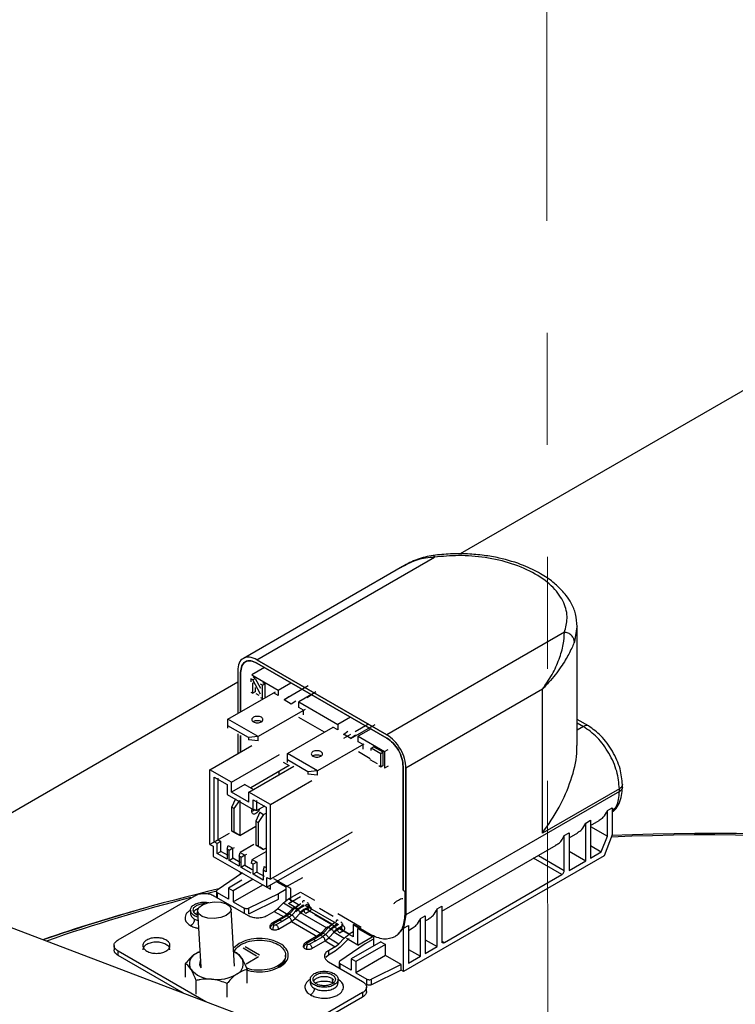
# Model space of a CAD drawing. Header units: millimetres. Extents: x 16 to 503, y 3 to 290.
# Tile 156 of 172: x 99.3 to 107.42, y 173.12 to 184.29. Entities that reach past the tile are written whole.
import ezdxf

# ---------------------------------------------------------------- set-up
doc = ezdxf.new("R2010")
doc.units = ezdxf.units.MM
doc.linetypes.add('PHANTOM', pattern=[12.7, 6.35, -1.27, 1.27, -1.27, 1.27, -1.27])

msp = doc.modelspace()

# ---------------------------------------------------------------- linework, layer by layer
at = {"color": 7, "linetype": 'PHANTOM', "lineweight": 18}
msp.add_line((105.275, 188.358), (105.315, 153.495), dxfattribs=at)
at = {"color": 7, "linetype": 'Continuous', "lineweight": 25}
for p, q in [((108.284, 180.533), (104.296, 178.231)), ((101.992, 177.031), (104.007, 178.195)), ((103.645, 178.09), (101.838, 177.046)), ((103.646, 178.087), (103.621, 178.075)), ((105.481, 177.344), (103.466, 176.18)), ((105.622, 177.405), (105.594, 177.235)), ((105.624, 177.416), (105.622, 177.405)), ((105.626, 176.059), (105.626, 177.405)), ((101.861, 177.006), (101.861, 177.006)), ((103.466, 176.18), (101.992, 177.031)), ((101.992, 177.031), (103.466, 176.18)), ((103.466, 176.142), (101.992, 176.993)), ((101.992, 176.993), (103.466, 176.142)), ((101.774, 176.905), (101.774, 176.421)), ((101.774, 176.905), (101.774, 176.421)), ((101.807, 176.887), (101.807, 176.44)), ((101.807, 176.44), (101.807, 176.887)), ((102.079, 176.943), (101.935, 176.86)), ((101.774, 176.775), (97.845, 174.507)), ((101.946, 176.803), (101.924, 176.816)), ((101.924, 176.816), (101.924, 176.781)), ((101.935, 176.86), (102.234, 176.687)), ((101.946, 176.803), (101.973, 176.819)), ((102.033, 176.64), (101.946, 176.803)), ((101.946, 176.766), (101.961, 176.775)), ((101.946, 176.653), (101.946, 176.766)), ((101.973, 176.819), (101.951, 176.832)), ((101.973, 176.819), (102.033, 176.707)), ((102.082, 176.756), (102.06, 176.769)), ((102.234, 176.687), (102.378, 176.77)), ((101.663, 176.357), (102.202, 176.668)), ((101.924, 176.665), (101.946, 176.653)), ((101.973, 176.668), (101.946, 176.653)), ((101.973, 176.715), (101.973, 176.668)), ((102.054, 176.741), (102.033, 176.753)), ((102.054, 176.741), (102.082, 176.756)), ((102.054, 176.59), (102.054, 176.741)), ((102.082, 176.756), (102.082, 176.606)), ((102.234, 176.624), (102.18, 176.656)), ((102.234, 176.687), (102.234, 176.624)), ((102.573, 176.735), (102.299, 176.575)), ((102.56, 176.601), (102.661, 176.67)), ((105.231, 176.697), (103.683, 175.803)), ((105.231, 175.064), (105.231, 176.697)), ((102.017, 176.624), (101.983, 176.644)), ((102.033, 176.602), (102.054, 176.59)), ((102.299, 176.575), (102.353, 176.613)), ((102.382, 176.527), (102.299, 176.575)), ((102.432, 176.562), (102.382, 176.527)), ((102.612, 176.635), (102.468, 176.552)), ((102.468, 176.552), (102.908, 176.298)), ((102.468, 176.489), (102.468, 176.552)), ((102.54, 176.468), (102.005, 176.159)), ((102.522, 176.458), (102.468, 176.489)), ((102.522, 176.408), (102.522, 176.458)), ((102.005, 176.159), (101.663, 176.357)), ((101.663, 176.283), (101.663, 176.357)), ((102.757, 176.21), (102.467, 176.377)), ((103.053, 176.381), (102.908, 176.298)), ((105.754, 176.28), (105.626, 176.353)), ((101.897, 176.148), (101.663, 176.283)), ((101.663, 176.256), (101.663, 176.283)), ((102.337, 175.968), (102.858, 176.268)), ((102.908, 176.235), (102.854, 176.266)), ((102.908, 176.298), (102.908, 176.235)), ((102.974, 176.184), (103.025, 176.22)), ((103.057, 176.137), (103.335, 176.295)), ((103.249, 176.297), (103.106, 176.215)), ((103.286, 176.246), (103.142, 176.163)), ((105.626, 176.314), (105.696, 176.274)), ((105.696, 176.274), (105.626, 176.234)), ((101.774, 176.192), (101.774, 175.967)), ((101.774, 176.192), (101.774, 175.967)), ((101.807, 176.173), (101.807, 175.985)), ((101.807, 175.985), (101.807, 176.173)), ((102.005, 176.159), (101.897, 176.148)), ((101.897, 176.148), (101.897, 176.121)), ((102.005, 176.11), (101.897, 176.121)), ((102.005, 176.11), (102.005, 176.159)), ((103.054, 176.185), (102.973, 176.138)), ((103.058, 176.137), (102.975, 176.186)), ((103.112, 176.174), (103.057, 176.137)), ((103.142, 176.163), (103.441, 175.99)), ((103.142, 176.1), (103.142, 176.163)), ((103.197, 176.069), (103.142, 176.1)), ((101.459, 175.784), (101.933, 176.058)), ((103.204, 176.072), (102.68, 175.77)), ((103.278, 175.908), (103.145, 175.985)), ((103.197, 176.018), (103.197, 176.069)), ((103.289, 176.028), (103.316, 176.044)), ((103.398, 175.965), (103.289, 176.028)), ((103.289, 176.003), (103.289, 176.028)), ((103.425, 175.981), (103.316, 176.044)), ((103.441, 175.99), (103.482, 176.014)), ((103.441, 175.99), (103.441, 175.802)), ((101.704, 175.643), (102.249, 175.958)), ((102.68, 175.77), (102.337, 175.968)), ((102.337, 175.894), (102.337, 175.968)), ((102.571, 175.759), (102.337, 175.894)), ((102.337, 175.867), (102.337, 175.894)), ((103.36, 175.849), (103.278, 175.896)), ((103.425, 175.981), (103.398, 175.965)), ((103.398, 175.814), (103.398, 175.965)), ((103.425, 175.83), (103.425, 175.981)), ((101.459, 174.936), (101.459, 175.784)), ((101.704, 175.643), (101.459, 175.784)), ((101.899, 175.53), (102.41, 175.825)), ((102.356, 175.831), (101.921, 175.58)), ((102.242, 175.766), (102.242, 175.731)), ((102.291, 175.869), (102.356, 175.831)), ((102.68, 175.77), (102.571, 175.759)), ((102.68, 175.721), (102.68, 175.77)), ((103.398, 175.814), (103.376, 175.827)), ((103.425, 175.83), (103.398, 175.814)), ((103.482, 175.825), (103.441, 175.802)), ((103.651, 174.416), (103.651, 175.822)), ((103.651, 175.822), (103.651, 174.416)), ((103.683, 174.397), (103.683, 175.803)), ((103.683, 175.803), (103.683, 174.397)), ((101.508, 175.699), (101.654, 175.615)), ((101.508, 174.965), (101.508, 175.699)), ((101.551, 174.99), (101.551, 175.687)), ((102.144, 175.389), (102.615, 175.66)), ((102.571, 175.759), (102.571, 175.732)), ((102.68, 175.721), (102.571, 175.732)), ((101.654, 175.615), (101.654, 175.501)), ((101.704, 175.53), (101.704, 175.643)), ((101.856, 175.618), (101.704, 175.53)), ((101.856, 175.618), (101.954, 175.561)), ((106.104, 175.536), (103.683, 174.139)), ((106.104, 175.568), (105.231, 175.064)), ((106.104, 175.536), (106.104, 175.568)), ((106.138, 175.583), (106.138, 175.615)), ((101.654, 175.501), (101.949, 175.331)), ((101.899, 175.417), (101.704, 175.53)), ((101.708, 175.358), (101.753, 175.458)), ((101.732, 175.344), (101.796, 175.433)), ((101.796, 175.433), (101.796, 175.037)), ((102.144, 175.389), (101.899, 175.53)), ((101.899, 175.417), (101.899, 175.53)), ((101.949, 175.444), (102.095, 175.36)), ((101.949, 175.331), (101.949, 175.444)), ((101.992, 175.32), (101.992, 175.433)), ((101.708, 175.358), (101.732, 175.344)), ((101.708, 175.088), (101.708, 175.358)), ((101.732, 175.074), (101.732, 175.344)), ((101.949, 175.331), (101.992, 175.32)), ((101.992, 175.32), (101.976, 175.329)), ((102.079, 175.37), (101.992, 175.32)), ((102.095, 175.36), (102.095, 174.627)), ((102.144, 174.541), (102.144, 175.389)), ((105.968, 175.32), (106.022, 175.351)), ((105.968, 175.03), (105.968, 175.32)), ((106.022, 175.351), (106.022, 175.045)), ((102.024, 175.301), (101.98, 175.201)), ((102.068, 175.276), (102.004, 175.187)), ((102.024, 175.301), (102.068, 175.276)), ((102.068, 175.276), (102.095, 175.291)), ((105.723, 175.179), (105.778, 175.21)), ((105.778, 175.21), (105.778, 174.782)), ((105.778, 175.153), (105.876, 175.209)), ((101.796, 175.037), (101.98, 175.143)), ((101.98, 175.201), (102.004, 175.187)), ((101.98, 175.201), (101.98, 174.931)), ((102.004, 175.187), (102.004, 174.917)), ((105.723, 174.751), (105.723, 175.179)), ((105.778, 175.14), (105.968, 175.03)), ((101.675, 175.061), (101.459, 174.936)), ((101.508, 174.965), (101.551, 174.99)), ((101.551, 174.99), (101.584, 174.971)), ((101.732, 175.074), (101.708, 175.088)), ((101.753, 175.062), (101.708, 175.088)), ((101.796, 175.037), (101.732, 175.074)), ((101.796, 175.037), (101.753, 175.062)), ((103.033, 174.985), (102.106, 174.45)), ((103.072, 175.076), (102.144, 174.541)), ((105.478, 175.037), (105.533, 175.069)), ((105.478, 174.641), (105.478, 175.037)), ((105.533, 175.069), (105.533, 174.641)), ((105.533, 175.011), (105.631, 175.068)), ((105.899, 174.853), (105.968, 175.03)), ((106.022, 175.045), (105.93, 174.808)), ((103.598, 172.323), (96.679, 174.949)), ((101.459, 174.936), (101.497, 174.915)), ((101.497, 174.915), (101.497, 174.801)), ((101.541, 174.946), (101.508, 174.965)), ((101.584, 174.971), (101.541, 174.946)), ((101.541, 174.833), (101.541, 174.946)), ((101.584, 174.858), (101.584, 174.971)), ((101.654, 174.881), (101.665, 174.924)), ((101.654, 174.881), (101.654, 174.768)), ((101.677, 174.868), (101.654, 174.881)), ((101.665, 174.924), (101.72, 174.893)), ((101.72, 174.893), (101.677, 174.868)), ((101.677, 174.755), (101.677, 174.868)), ((101.72, 174.893), (101.737, 174.902)), ((101.72, 174.779), (101.72, 174.893)), ((101.958, 174.936), (101.801, 174.845)), ((102.004, 174.917), (101.98, 174.931)), ((101.98, 174.931), (102.024, 174.905)), ((102.004, 174.917), (102.068, 174.88)), ((102.068, 174.88), (102.024, 174.905)), ((102.095, 174.895), (102.068, 174.88)), ((104.091, 174.179), (105.386, 174.927)), ((105.778, 174.923), (105.899, 174.853)), ((101.497, 174.801), (102.106, 174.45)), ((101.541, 174.833), (101.584, 174.858)), ((101.654, 174.768), (101.541, 174.833)), ((101.665, 174.811), (101.584, 174.858)), ((101.677, 174.755), (101.72, 174.779)), ((101.79, 174.689), (101.677, 174.755)), ((101.801, 174.732), (101.72, 174.779)), ((101.79, 174.803), (101.801, 174.845)), ((101.79, 174.803), (101.79, 174.689)), ((101.813, 174.789), (101.79, 174.803)), ((101.801, 174.845), (101.856, 174.814)), ((101.856, 174.814), (101.813, 174.789)), ((101.813, 174.676), (101.813, 174.789)), ((101.873, 174.824), (101.856, 174.814)), ((101.856, 174.814), (101.856, 174.701)), ((101.937, 174.767), (101.926, 174.724)), ((101.937, 174.767), (102.095, 174.858)), ((101.937, 174.767), (101.992, 174.736)), ((105.93, 174.808), (103.656, 173.495)), ((105.451, 174.594), (105.131, 174.779)), ((105.185, 174.811), (105.478, 174.641)), ((105.533, 174.861), (105.723, 174.751)), ((105.778, 174.782), (105.899, 174.853)), ((101.856, 174.701), (101.813, 174.676)), ((101.926, 174.611), (101.813, 174.676)), ((101.856, 174.701), (101.937, 174.654)), ((101.949, 174.711), (101.926, 174.724)), ((101.992, 174.736), (101.949, 174.711)), ((101.949, 174.598), (101.949, 174.711)), ((101.992, 174.736), (101.992, 174.622)), ((102.073, 174.688), (102.062, 174.646)), ((102.062, 174.646), (102.062, 174.532)), ((102.095, 174.627), (102.062, 174.646)), ((102.073, 174.688), (102.095, 174.676)), ((105.533, 174.641), (105.723, 174.751)), ((101.829, 174.613), (101.542, 174.418)), ((101.948, 174.541), (101.723, 174.41)), ((101.801, 174.626), (101.801, 174.594)), ((101.992, 174.622), (101.949, 174.598)), ((102.062, 174.532), (101.949, 174.598)), ((101.992, 174.622), (102.073, 174.575)), ((102.106, 174.563), (102.144, 174.541)), ((102.106, 174.45), (102.106, 174.563)), ((102.375, 174.436), (102.182, 174.547)), ((102.321, 174.454), (102.511, 174.563)), ((104.119, 173.825), (105.451, 174.594)), ((101.821, 174.53), (101.668, 174.442)), ((101.668, 174.442), (101.723, 174.41)), ((101.668, 174.442), (101.668, 174.316)), ((101.723, 174.285), (102.06, 174.479)), ((102.06, 174.479), (102.144, 174.431)), ((102.144, 174.431), (102.144, 174.472)), ((102.217, 174.514), (102.321, 174.454)), ((102.217, 174.514), (102.321, 174.454)), ((102.321, 174.426), (102.237, 174.377)), ((102.321, 174.454), (102.321, 174.296)), ((102.375, 174.297), (102.375, 174.436)), ((100.416, 173.853), (101.286, 174.355)), ((101.537, 174.405), (101.431, 174.38)), ((101.504, 174.355), (101.892, 174.131)), ((101.532, 174.404), (101.532, 174.341)), ((101.668, 174.316), (101.544, 174.388)), ((101.544, 174.325), (101.544, 174.388)), ((101.723, 174.41), (101.723, 174.285)), ((102.237, 174.377), (101.899, 174.212)), ((101.899, 174.149), (102.237, 174.315)), ((102.237, 174.315), (102.237, 174.377)), ((102.292, 174.273), (102.349, 174.318)), ((102.349, 174.318), (102.485, 174.396)), ((102.349, 174.268), (102.485, 174.346)), ((102.463, 174.252), (102.349, 174.318)), ((102.485, 174.396), (102.644, 174.304)), ((103.651, 174.416), (103.673, 174.403)), ((103.673, 174.145), (103.673, 174.403)), ((103.673, 174.403), (103.673, 174.145)), ((103.683, 174.139), (103.683, 174.397)), ((103.683, 174.397), (103.683, 174.139)), ((101.739, 173.554), (101.7, 174.203)), ((101.723, 174.285), (101.847, 174.213)), ((101.847, 174.213), (101.847, 174.15)), ((101.899, 174.149), (101.899, 174.212)), ((102.189, 174.177), (102.229, 174.209)), ((102.229, 174.209), (102.292, 174.273)), ((102.229, 174.209), (102.344, 174.143)), ((102.292, 174.273), (102.406, 174.207)), ((102.405, 174.218), (102.343, 174.154)), ((102.46, 174.204), (102.349, 174.268)), ((102.361, 174.15), (102.423, 174.215)), ((102.382, 174.294), (102.375, 174.297)), ((102.45, 174.199), (102.388, 174.135)), ((102.406, 174.207), (102.463, 174.252)), ((102.423, 174.215), (102.49, 174.268)), ((102.423, 174.215), (102.45, 174.199)), ((102.482, 174.223), (102.431, 174.182)), ((102.433, 174.177), (102.482, 174.216)), ((102.45, 174.199), (102.517, 174.252)), ((102.525, 174.197), (102.475, 174.157)), ((102.527, 174.248), (102.482, 174.223)), ((102.482, 174.216), (102.527, 174.242)), ((102.544, 174.205), (102.488, 174.16)), ((102.57, 174.223), (102.525, 174.197)), ((102.525, 174.191), (102.57, 174.217)), ((102.537, 174.249), (102.918, 174.029)), ((102.843, 174.033), (102.544, 174.205)), ((102.843, 174.033), (102.544, 174.205)), ((102.57, 174.217), (102.57, 174.223)), ((102.7, 174.212), (102.855, 174.122)), ((104.037, 174.205), (104.091, 174.237)), ((104.037, 173.778), (104.037, 174.205)), ((104.091, 174.237), (104.091, 173.84)), ((101.237, 174.192), (101.237, 174.154)), ((101.284, 174.09), (101.323, 174.075)), ((101.317, 174.18), (101.355, 173.544)), ((102.109, 174.131), (102.189, 174.177)), ((102.311, 174.128), (102.162, 174.042)), ((102.189, 174.177), (102.303, 174.11)), ((102.251, 174.08), (102.331, 174.126)), ((102.358, 174.11), (102.278, 174.064)), ((102.344, 174.154), (102.311, 174.128)), ((102.331, 174.126), (102.361, 174.15)), ((102.358, 174.11), (102.331, 174.126)), ((102.388, 174.135), (102.358, 174.11)), ((102.361, 174.15), (102.388, 174.135)), ((102.385, 174.063), (102.425, 174.095)), ((102.488, 174.16), (102.425, 174.095)), ((102.425, 174.095), (102.725, 173.923)), ((102.477, 174.152), (102.525, 174.191)), ((102.787, 173.987), (102.488, 174.16)), ((102.592, 174.179), (102.547, 174.153)), ((102.805, 174.049), (102.65, 174.139)), ((102.908, 174.152), (103.173, 173.998)), ((103.656, 173.985), (103.683, 174.139)), ((103.683, 174.139), (103.656, 173.985)), ((103.847, 174.095), (103.901, 174.127)), ((103.847, 173.668), (103.847, 174.095)), ((103.901, 174.127), (103.901, 173.699)), ((103.901, 174.069), (103.945, 174.094)), ((102.181, 174.04), (102.251, 174.08)), ((102.278, 174.064), (102.208, 174.024)), ((102.236, 173.977), (102.385, 174.063)), ((102.251, 174.08), (102.278, 174.064)), ((102.385, 174.063), (102.684, 173.89)), ((102.786, 173.998), (102.724, 173.934)), ((102.742, 173.93), (102.804, 173.995)), ((102.831, 173.979), (102.769, 173.915)), ((102.787, 173.987), (102.843, 174.033)), ((102.87, 174.048), (102.804, 173.995)), ((102.804, 173.995), (102.831, 173.979)), ((102.871, 174.011), (102.805, 174.049)), ((102.812, 173.962), (102.862, 174.003)), ((102.862, 173.996), (102.814, 173.958)), ((102.898, 174.033), (102.831, 173.979)), ((102.906, 173.978), (102.855, 173.937)), ((102.862, 174.003), (102.907, 174.029)), ((102.907, 174.022), (102.862, 173.996)), ((102.906, 173.978), (102.862, 174.003)), ((102.925, 173.985), (102.868, 173.94)), ((102.951, 174.004), (102.906, 173.978)), ((102.906, 173.971), (102.951, 173.997)), ((103.039, 173.92), (102.925, 173.985)), ((102.959, 173.96), (102.933, 173.976)), ((102.951, 173.997), (102.951, 174.004)), ((103.082, 174.028), (103.082, 173.889)), ((103.083, 174.027), (103.276, 173.916)), ((103.276, 173.916), (103.083, 174.027)), ((103.137, 173.795), (103.137, 173.983)), ((103.137, 173.983), (103.276, 173.903)), ((103.137, 173.983), (103.276, 173.903)), ((103.656, 173.985), (103.711, 174.017)), ((103.656, 173.495), (103.656, 173.985)), ((103.711, 174.017), (103.711, 173.589)), ((103.711, 173.959), (103.754, 173.985)), ((102.692, 173.908), (102.543, 173.822)), ((102.632, 173.86), (102.711, 173.906)), ((102.739, 173.89), (102.659, 173.845)), ((102.725, 173.934), (102.692, 173.908)), ((102.711, 173.906), (102.742, 173.93)), ((102.739, 173.89), (102.711, 173.906)), ((102.769, 173.915), (102.739, 173.89)), ((102.742, 173.93), (102.769, 173.915)), ((102.766, 173.843), (102.806, 173.876)), ((102.868, 173.94), (102.806, 173.876)), ((102.806, 173.876), (102.921, 173.809)), ((102.857, 173.933), (102.906, 173.971)), ((102.868, 173.94), (102.983, 173.874)), ((102.921, 173.809), (102.983, 173.874)), ((102.928, 173.934), (102.973, 173.96)), ((103.072, 173.895), (102.959, 173.96)), ((102.983, 173.874), (103.039, 173.92)), ((103.039, 173.869), (102.999, 173.837)), ((103.137, 173.795), (103.009, 173.869)), ((103.082, 173.945), (103.039, 173.92)), ((103.082, 173.889), (103.072, 173.895)), ((103.137, 173.795), (103.3, 173.89)), ((103.314, 173.883), (103.276, 173.903)), ((103.314, 173.883), (103.314, 173.784)), ((100.371, 173.79), (100.371, 173.74)), ((101.79, 173.814), (101.727, 173.76)), ((101.836, 173.762), (101.988, 173.674)), ((102.021, 173.68), (101.857, 173.774)), ((102.562, 173.82), (102.632, 173.86)), ((102.659, 173.845), (102.589, 173.804)), ((102.616, 173.757), (102.766, 173.843)), ((102.632, 173.86), (102.659, 173.845)), ((102.766, 173.843), (102.881, 173.777)), ((102.881, 173.777), (102.802, 173.731)), ((102.881, 173.777), (102.921, 173.809)), ((102.937, 173.772), (102.881, 173.727)), ((103.221, 173.809), (102.934, 173.614)), ((102.999, 173.837), (102.937, 173.772)), ((103.398, 173.833), (103.061, 173.638)), ((103.452, 173.801), (103.115, 173.607)), ((103.305, 173.858), (103.221, 173.809)), ((103.398, 173.833), (103.452, 173.801)), ((103.452, 173.676), (103.452, 173.801)), ((103.901, 173.856), (104.037, 173.778)), ((103.901, 173.699), (104.037, 173.778)), ((104.085, 173.831), (104.099, 173.823)), ((104.091, 173.84), (104.119, 173.825)), ((101.411, 173.153), (100.416, 173.727)), ((100.416, 173.677), (100.416, 173.727)), ((101.157, 173.249), (100.416, 173.677)), ((101.344, 173.72), (101.295, 173.697)), ((101.729, 173.721), (101.759, 173.709)), ((102.01, 173.661), (101.868, 173.58)), ((102.317, 173.661), (102.317, 173.68)), ((102.802, 173.681), (102.772, 173.655)), ((102.802, 173.731), (102.802, 173.681)), ((102.881, 173.727), (102.802, 173.681)), ((103.115, 173.607), (103.061, 173.638)), ((103.061, 173.638), (103.061, 173.512)), ((103.452, 173.676), (103.115, 173.481)), ((103.629, 173.574), (103.452, 173.676)), ((103.711, 173.746), (103.847, 173.668)), ((103.711, 173.589), (103.847, 173.668)), ((101.181, 173.433), (101.181, 173.587)), ((102.802, 173.606), (103.19, 173.382)), ((102.925, 173.6), (102.925, 173.537)), ((103.061, 173.512), (102.936, 173.584)), ((102.936, 173.521), (102.936, 173.584)), ((103.115, 173.607), (103.115, 173.481)), ((103.629, 173.574), (103.292, 173.408)), ((103.629, 173.511), (103.629, 173.574)), ((101.881, 173.362), (101.881, 173.516)), ((102.866, 173.396), (102.845, 173.415)), ((103.115, 173.481), (103.24, 173.409)), ((103.629, 173.511), (103.292, 173.345)), ((103.656, 173.495), (103.629, 173.511)), ((101.303, 173.24), (101.303, 173.394)), ((101.653, 173.205), (101.653, 173.359)), ((102.597, 173.407), (102.597, 173.369)), ((102.913, 173.369), (102.913, 173.407)), ((103.235, 173.269), (103.235, 173.319)), ((103.24, 173.346), (103.24, 173.409)), ((103.292, 173.345), (103.292, 173.408)), ((101.08, 173.294), (101.08, 173.279)), ((103.19, 173.256), (102.376, 172.786)), ((103.19, 173.206), (102.429, 172.766)), ((103.19, 173.256), (103.19, 173.206))]:
    msp.add_line(p, q, dxfattribs=at)
at = {"color": 7, "linetype": 'Continuous', "lineweight": 25, "flags": 128}
for points in [[(101.373, 174.253), (101.436, 174.276), (101.509, 174.286), (101.583, 174.282), (101.645, 174.264), (101.686, 174.236), (101.701, 174.2), (101.686, 174.163), (101.644, 174.131), (101.581, 174.108), (101.508, 174.098), (101.434, 174.102), (101.372, 174.119), (101.331, 174.148), (101.316, 174.184), (101.331, 174.22), (101.373, 174.253)], [(101.295, 173.697), (101.323, 173.714), (101.344, 173.724)], [(101.35, 173.621), (101.348, 173.616), (101.34, 173.573), (101.356, 173.537)]]:
    msp.add_lwpolyline(points, dxfattribs=at)
at = {"color": 7, "linetype": 'Continuous', "lineweight": 25}
for centre, radius, start, end in [((107.105, 151.346), 23.698, 74.4677, 92.6468), ((107.106, 151.211), 23.85, 74.4984, 92.6196), ((106.2, 154.742), 20.229, 103.2652, 109.1392), ((106.156, 155.011), 19.937, 104.2658, 109.1897), ((106.01, 155.1), 19.833, 105.3891, 108.9755), ((101.351, 173.585), 0.125, 116.3489, 210.0055), ((101.641, 173.519), 0.218, 34.8838, 66.0504), ((101.712, 173.581), 0.125, 296.3489, 30.0055), ((101.486, 173.725), 0.317, 219.7888, 268.6777), ((101.535, 173.852), 0.448, 262.67, 301.1864)]:
    msp.add_arc(centre, radius, start, end, dxfattribs=at)
for points, knots in [([(105.626, 177.406), (105.622, 177.454), (105.615, 177.545), (105.565, 177.664), (105.507, 177.753), (105.439, 177.834), (105.347, 177.919), (105.205, 178.015), (105.004, 178.112), (104.783, 178.179), (104.566, 178.217), (104.38, 178.233), (104.186, 178.235), (104.057, 178.221), (103.993, 178.215)], [0, 0, 0, 0, 0.094128, 0.174124, 0.237156, 0.28163, 0.355762, 0.444229, 0.548333, 0.679729, 0.754761, 0.834237, 0.91656, 1, 1, 1, 1]), ([(103.993, 178.215), (103.931, 178.202), (103.81, 178.177), (103.7, 178.119), (103.646, 178.09)], [0, 0, 0, 0, 0.509123, 1, 1, 1, 1]), ([(104.007, 178.195), (103.939, 178.188), (103.811, 178.177), (103.698, 178.115), (103.646, 178.087)], [0, 0, 0, 0, 0.537188, 1, 1, 1, 1]), ([(103.993, 178.214), (103.993, 178.215), (103.994, 178.215), (103.999, 178.212), (104.004, 178.201), (104.007, 178.195)], [0, 0, 0, 0, 0.0730134, 0.3974023, 1, 1, 1, 1]), ([(105.481, 177.344), (105.495, 177.396), (105.525, 177.506), (105.483, 177.681), (105.364, 177.855), (105.16, 178.009), (104.892, 178.127), (104.591, 178.196), (104.289, 178.22), (104.098, 178.203), (104.007, 178.195)], [0, 0, 0, 0, 0.111059, 0.233257, 0.364201, 0.5, 0.635799, 0.766743, 0.888941, 1, 1, 1, 1]), ([(105.231, 176.697), (105.269, 176.752), (105.346, 176.862), (105.424, 177.037), (105.474, 177.209), (105.479, 177.299), (105.481, 177.344)], [0, 0, 0, 0, 0.251216, 0.501606, 0.750613, 1, 1, 1, 1]), ([(105.594, 177.235), (105.592, 177.247), (105.59, 177.265), (105.576, 177.289), (105.561, 177.306), (105.543, 177.321), (105.517, 177.336), (105.495, 177.341), (105.481, 177.344)], [0, 0, 0, 0, 0.239457, 0.368361, 0.5, 0.631639, 0.760543, 1, 1, 1, 1]), ([(105.594, 177.235), (105.586, 177.216), (105.571, 177.178), (105.539, 177.113), (105.501, 177.043), (105.454, 176.966), (105.395, 176.883), (105.321, 176.79), (105.263, 176.73), (105.231, 176.697)], [0, 0, 0, 0, 0.118543, 0.250254, 0.369258, 0.500935, 0.659608, 0.814275, 1, 1, 1, 1]), ([(101.992, 176.993), (101.968, 177.004), (101.919, 177.026), (101.858, 177.012), (101.815, 176.966), (101.81, 176.913), (101.807, 176.887)], [0, 0, 0, 0, 0.25, 0.5, 0.75, 1, 1, 1, 1]), ([(101.807, 176.887), (101.81, 176.913), (101.815, 176.966), (101.858, 177.012), (101.919, 177.026), (101.968, 177.004), (101.992, 176.993)], [0, 0, 0, 0, 0.25, 0.5, 0.75, 1, 1, 1, 1]), ([(102.044, 176.328), (102.043, 176.328), (102.038, 176.333), (102.022, 176.338), (101.998, 176.341), (101.972, 176.338), (101.959, 176.332), (101.952, 176.329)], [0, 0, 0, 0, 0.0287847, 0.2715885, 0.5143923, 0.7571962, 1, 1, 1, 1]), ([(105.754, 176.28), (105.745, 176.283), (105.728, 176.289), (105.707, 176.279), (105.696, 176.274)], [0, 0, 0, 0, 0.499948, 1, 1, 1, 1]), ([(106.138, 175.615), (106.133, 175.673), (106.125, 175.764), (106.077, 175.895), (106.027, 175.994), (105.966, 176.087), (105.876, 176.194), (105.802, 176.246), (105.754, 176.28)], [0, 0, 0, 0, 0.239456, 0.368359, 0.499998, 0.631638, 0.760542, 1, 1, 1, 1]), ([(103.651, 175.822), (103.648, 175.852), (103.642, 175.911), (103.6, 176.006), (103.539, 176.091), (103.49, 176.125), (103.466, 176.142)], [0, 0, 0, 0, 0.25, 0.5, 0.75, 1, 1, 1, 1]), ([(103.466, 176.142), (103.49, 176.125), (103.539, 176.091), (103.6, 176.006), (103.642, 175.911), (103.648, 175.852), (103.651, 175.822)], [0, 0, 0, 0, 0.25, 0.5, 0.75, 1, 1, 1, 1]), ([(105.231, 175.064), (105.298, 175.161), (105.43, 175.355), (105.562, 175.666), (105.624, 175.909), (105.623, 176.029), (105.623, 176.059)], [0, 0, 0, 0, 0.300842, 0.599674, 0.899372, 1, 1, 1, 1]), ([(102.718, 175.938), (102.718, 175.939), (102.713, 175.943), (102.696, 175.948), (102.672, 175.951), (102.646, 175.949), (102.633, 175.943), (102.627, 175.94)], [0, 0, 0, 0, 0.028785, 0.271589, 0.514392, 0.757196, 1, 1, 1, 1]), ([(106.022, 175.303), (106.032, 175.311), (106.065, 175.335), (106.102, 175.399), (106.132, 175.486), (106.136, 175.552), (106.138, 175.583)], [0, 0, 0, 0, 0.13526, 0.440908, 0.731124, 1, 1, 1, 1]), ([(106.022, 175.316), (106.041, 175.333), (106.093, 175.38), (106.1, 175.476), (106.104, 175.536)], [0, 0, 0, 0, 0.363654, 1, 1, 1, 1]), ([(101.981, 175.287), (101.975, 175.284), (101.962, 175.278), (101.946, 175.282), (101.936, 175.294), (101.932, 175.313), (101.935, 175.328), (101.937, 175.335)], [0, 0, 0, 0, 0.204565, 0.409129, 0.613694, 0.818259, 1, 1, 1, 1]), ([(101.937, 175.312), (101.944, 175.316), (101.953, 175.322), (101.961, 175.333), (101.963, 175.337)], [0, 0, 0, 0, 0.666667, 1, 1, 1, 1]), ([(102.021, 175.336), (102.019, 175.332), (102.014, 175.319), (102, 175.3), (101.987, 175.291), (101.981, 175.287)], [0, 0, 0, 0, 0.229961, 0.61498, 1, 1, 1, 1]), ([(105.874, 175.212), (105.891, 175.222), (105.931, 175.245), (105.954, 175.293), (105.968, 175.32)], [0, 0, 0, 0, 0.417432, 1, 1, 1, 1]), ([(105.629, 175.071), (105.646, 175.081), (105.686, 175.104), (105.71, 175.151), (105.723, 175.179)], [0, 0, 0, 0, 0.417432, 1, 1, 1, 1]), ([(105.383, 174.931), (105.398, 174.938), (105.44, 174.958), (105.463, 175.006), (105.478, 175.037)], [0, 0, 0, 0, 0.336494, 1, 1, 1, 1]), ([(103.546, 174.265), (103.554, 174.273), (103.57, 174.289), (103.596, 174.307), (103.623, 174.32), (103.639, 174.322), (103.647, 174.324)], [0, 0, 0, 0, 0.249993, 0.5, 0.749993, 1, 1, 1, 1]), ([(101.321, 174.113), (101.308, 174.118), (101.277, 174.128), (101.246, 174.157), (101.233, 174.192), (101.245, 174.228), (101.271, 174.247), (101.284, 174.256)], [0, 0, 0, 0, 0.152834, 0.364625, 0.576417, 0.788208, 1, 1, 1, 1]), ([(101.319, 174.135), (101.315, 174.136), (101.296, 174.143), (101.275, 174.164), (101.265, 174.192), (101.274, 174.221), (101.295, 174.236), (101.305, 174.244)], [0, 0, 0, 0, 0.077686, 0.308264, 0.538843, 0.769421, 1, 1, 1, 1]), ([(101.327, 174.208), (101.319, 174.206), (101.298, 174.198), (101.28, 174.183), (101.276, 174.172), (101.276, 174.17)], [0, 0, 0, 0, 0.299646, 0.875607, 1, 1, 1, 1]), ([(101.284, 174.256), (101.3, 174.264), (101.332, 174.278), (101.392, 174.286), (101.429, 174.28), (101.446, 174.277)], [0, 0, 0, 0, 0.3528294, 0.7056589, 1, 1, 1, 1]), ([(101.305, 174.244), (101.318, 174.25), (101.345, 174.261), (101.382, 174.267), (101.402, 174.265), (101.405, 174.264)], [0, 0, 0, 0, 0.455305, 0.91061, 1, 1, 1, 1]), ([(102.406, 174.218), (102.406, 174.218), (102.407, 174.22), (102.413, 174.22), (102.42, 174.216), (102.423, 174.215)], [0, 0, 0, 0, 0.1412794, 0.5706397, 1, 1, 1, 1]), ([(102.57, 174.223), (102.573, 174.225), (102.578, 174.229), (102.58, 174.236), (102.577, 174.243), (102.571, 174.249), (102.56, 174.253), (102.551, 174.254), (102.547, 174.253), (102.546, 174.253)], [0, 0, 0, 0, 0.160787, 0.321575, 0.482362, 0.643149, 0.803937, 0.964724, 1, 1, 1, 1]), ([(102.592, 174.179), (102.597, 174.183), (102.607, 174.19), (102.611, 174.205), (102.607, 174.218), (102.593, 174.231), (102.579, 174.235), (102.572, 174.237)], [0, 0, 0, 0, 0.2, 0.4, 0.6, 0.8, 1, 1, 1, 1]), ([(103.943, 174.097), (103.96, 174.107), (104, 174.131), (104.023, 174.178), (104.037, 174.205)], [0, 0, 0, 0, 0.417432, 1, 1, 1, 1]), ([(101.237, 174.192), (101.227, 174.184), (101.204, 174.169), (101.184, 174.142), (101.175, 174.113), (101.177, 174.08), (101.196, 174.044), (101.227, 174.024), (101.24, 174.015)], [0, 0, 0, 0, 0.147619, 0.303292, 0.450187, 0.585618, 0.817043, 1, 1, 1, 1]), ([(101.284, 174.09), (101.283, 174.083), (101.282, 174.073), (101.277, 174.058), (101.271, 174.047), (101.264, 174.036), (101.254, 174.024), (101.246, 174.018), (101.24, 174.015)], [0, 0, 0, 0, 0.239457, 0.368361, 0.5, 0.631639, 0.760543, 1, 1, 1, 1]), ([(101.292, 174.152), (101.292, 174.152), (101.297, 174.155), (101.307, 174.159), (101.317, 174.162), (101.318, 174.162)], [0, 0, 0, 0, 0.037247, 0.918935, 1, 1, 1, 1]), ([(102.331, 174.126), (102.327, 174.128), (102.32, 174.131), (102.314, 174.129), (102.311, 174.128)], [0, 0, 0, 0, 0.5000511, 1, 1, 1, 1]), ([(102.361, 174.15), (102.358, 174.152), (102.351, 174.155), (102.345, 174.156), (102.345, 174.154), (102.344, 174.154)], [0, 0, 0, 0, 0.477192, 0.954384, 1, 1, 1, 1]), ([(103.557, 173.888), (103.59, 173.916), (103.656, 173.973), (103.667, 174.088), (103.673, 174.145)], [0, 0, 0, 0, 0.5, 1, 1, 1, 1]), ([(103.673, 174.145), (103.667, 174.088), (103.656, 173.973), (103.59, 173.916), (103.557, 173.888)], [0, 0, 0, 0, 0.5, 1, 1, 1, 1]), ([(103.753, 173.988), (103.769, 173.997), (103.81, 174.021), (103.833, 174.068), (103.847, 174.095)], [0, 0, 0, 0, 0.417432, 1, 1, 1, 1]), ([(101.24, 174.015), (101.256, 174.006), (101.282, 173.993), (101.315, 173.988), (101.328, 173.986)], [0, 0, 0, 0, 0.604486, 1, 1, 1, 1]), ([(102.162, 174.042), (102.159, 174.039), (102.152, 174.035), (102.145, 174.026), (102.139, 174.015), (102.138, 174.007), (102.137, 174.003)], [0, 0, 0, 0, 0.235484, 0.485091, 0.742411, 1, 1, 1, 1]), ([(102.138, 174.003), (102.137, 174.001), (102.137, 173.995), (102.14, 173.99), (102.142, 173.987)], [0, 0, 0, 0, 0.419361, 1, 1, 1, 1]), ([(102.177, 174.027), (102.173, 174.026), (102.166, 174.023), (102.158, 174.017), (102.152, 174.012), (102.148, 174.006), (102.143, 173.997), (102.142, 173.991), (102.142, 173.987)], [0, 0, 0, 0, 0.239457, 0.368361, 0.5, 0.631639, 0.760543, 1, 1, 1, 1]), ([(102.181, 174.04), (102.178, 174.041), (102.17, 174.045), (102.165, 174.043), (102.162, 174.042)], [0, 0, 0, 0, 0.50005, 1, 1, 1, 1]), ([(102.187, 174.022), (102.185, 174.019), (102.182, 174.014), (102.178, 174.005), (102.176, 173.998), (102.174, 173.991), (102.172, 173.981), (102.172, 173.974), (102.171, 173.97)], [0, 0, 0, 0, 0.2394568, 0.3683607, 0.5, 0.6316393, 0.7605432, 1, 1, 1, 1]), ([(102.171, 173.97), (102.177, 173.969), (102.188, 173.967), (102.205, 173.967), (102.222, 173.97), (102.231, 173.975), (102.236, 173.977)], [0, 0, 0, 0, 0.244255, 0.5, 0.755745, 1, 1, 1, 1]), ([(102.177, 174.027), (102.177, 174.028), (102.175, 174.03), (102.176, 174.034), (102.177, 174.037), (102.18, 174.039), (102.181, 174.04)], [0, 0, 0, 0, 0.244255, 0.5, 0.755745, 1, 1, 1, 1]), ([(102.208, 174.024), (102.207, 174.023), (102.204, 174.022), (102.198, 174.021), (102.192, 174.021), (102.189, 174.021), (102.187, 174.022)], [0, 0, 0, 0, 0.244255, 0.5, 0.755745, 1, 1, 1, 1]), ([(102.804, 173.995), (102.8, 173.997), (102.794, 174), (102.788, 174), (102.787, 173.998), (102.787, 173.998)], [0, 0, 0, 0, 0.4293603, 0.8587206, 1, 1, 1, 1]), ([(102.951, 174.004), (102.953, 174.005), (102.958, 174.009), (102.96, 174.016), (102.959, 174.022), (102.955, 174.025), (102.953, 174.027)], [0, 0, 0, 0, 0.274697, 0.549393, 0.82409, 1, 1, 1, 1]), ([(102.973, 173.96), (102.978, 173.963), (102.988, 173.971), (102.992, 173.985), (102.987, 173.999), (102.976, 174.009), (102.964, 174.013), (102.959, 174.015)], [0, 0, 0, 0, 0.214627, 0.429255, 0.643882, 0.858509, 1, 1, 1, 1]), ([(102.711, 173.906), (102.708, 173.908), (102.701, 173.911), (102.695, 173.909), (102.692, 173.908)], [0, 0, 0, 0, 0.500051, 1, 1, 1, 1]), ([(102.742, 173.93), (102.738, 173.932), (102.732, 173.935), (102.726, 173.936), (102.725, 173.934), (102.725, 173.934)], [0, 0, 0, 0, 0.4771918, 0.9543835, 1, 1, 1, 1]), ([(103.557, 173.888), (103.516, 173.873), (103.434, 173.844), (103.328, 173.892), (103.276, 173.916)], [0, 0, 0, 0, 0.4994946, 1, 1, 1, 1]), ([(101.737, 173.718), (101.74, 173.727), (101.748, 173.759), (101.785, 173.784), (101.811, 173.801)], [0, 0, 0, 0, 0.298465, 1, 1, 1, 1]), ([(102.543, 173.822), (102.54, 173.82), (102.533, 173.815), (102.525, 173.806), (102.52, 173.795), (102.519, 173.787), (102.518, 173.783)], [0, 0, 0, 0, 0.235484, 0.485091, 0.742411, 1, 1, 1, 1]), ([(102.519, 173.784), (102.518, 173.781), (102.517, 173.776), (102.521, 173.77), (102.523, 173.767)], [0, 0, 0, 0, 0.419361, 1, 1, 1, 1]), ([(102.558, 173.807), (102.553, 173.806), (102.547, 173.804), (102.539, 173.798), (102.533, 173.792), (102.528, 173.786), (102.524, 173.777), (102.523, 173.771), (102.523, 173.767)], [0, 0, 0, 0, 0.239457, 0.368361, 0.5, 0.631639, 0.760543, 1, 1, 1, 1]), ([(102.562, 173.82), (102.558, 173.822), (102.551, 173.825), (102.545, 173.823), (102.543, 173.822)], [0, 0, 0, 0, 0.50005, 1, 1, 1, 1]), ([(102.568, 173.802), (102.566, 173.799), (102.563, 173.794), (102.559, 173.786), (102.557, 173.778), (102.555, 173.771), (102.553, 173.761), (102.552, 173.754), (102.552, 173.75)], [0, 0, 0, 0, 0.239457, 0.368361, 0.5, 0.631639, 0.760543, 1, 1, 1, 1]), ([(102.552, 173.75), (102.557, 173.749), (102.568, 173.747), (102.586, 173.747), (102.603, 173.751), (102.612, 173.755), (102.616, 173.757)], [0, 0, 0, 0, 0.244255, 0.5, 0.755745, 1, 1, 1, 1]), ([(102.558, 173.807), (102.557, 173.809), (102.556, 173.811), (102.556, 173.814), (102.558, 173.817), (102.561, 173.819), (102.562, 173.82)], [0, 0, 0, 0, 0.244255, 0.5, 0.755745, 1, 1, 1, 1]), ([(102.589, 173.804), (102.588, 173.803), (102.585, 173.802), (102.579, 173.801), (102.573, 173.801), (102.569, 173.802), (102.568, 173.802)], [0, 0, 0, 0, 0.244255, 0.5, 0.755745, 1, 1, 1, 1]), ([(101.295, 173.697), (101.291, 173.694), (101.255, 173.669), (101.217, 173.629), (101.185, 173.591), (101.181, 173.587)], [0, 0, 0, 0, 0.115647, 0.904534, 1, 1, 1, 1]), ([(101.759, 173.709), (101.776, 173.696), (101.796, 173.68), (101.817, 173.648), (101.82, 173.644)], [0, 0, 0, 0, 0.869664, 1, 1, 1, 1]), ([(101.82, 173.644), (101.836, 173.616), (101.857, 173.577), (101.876, 173.529), (101.881, 173.516)], [0, 0, 0, 0, 0.749761, 1, 1, 1, 1]), ([(101.242, 173.522), (101.226, 173.543), (101.206, 173.571), (101.186, 173.584), (101.181, 173.587)], [0, 0, 0, 0, 0.749761, 1, 1, 1, 1]), ([(101.872, 173.515), (101.88, 173.512), (101.922, 173.494), (102.022, 173.488), (102.15, 173.5), (102.218, 173.531), (102.252, 173.547)], [0, 0, 0, 0, 0.068095, 0.37873, 0.689365, 1, 1, 1, 1]), ([(102.23, 173.559), (102.199, 173.545), (102.138, 173.517), (102.021, 173.506), (101.927, 173.513), (101.884, 173.531), (101.873, 173.535)], [0, 0, 0, 0, 0.298243, 0.596486, 0.89473, 1, 1, 1, 1]), ([(101.303, 173.394), (101.286, 173.436), (101.266, 173.484), (101.245, 173.518), (101.242, 173.522)], [0, 0, 0, 0, 0.869664, 1, 1, 1, 1]), ([(101.767, 173.469), (101.763, 173.466), (101.727, 173.441), (101.689, 173.401), (101.657, 173.363), (101.653, 173.359)], [0, 0, 0, 0, 0.115647, 0.904534, 1, 1, 1, 1]), ([(101.881, 173.516), (101.872, 173.515), (101.835, 173.507), (101.796, 173.485), (101.767, 173.469)], [0, 0, 0, 0, 0.264307, 1, 1, 1, 1]), ([(102.845, 173.415), (102.832, 173.421), (102.805, 173.433), (102.755, 173.438), (102.705, 173.433), (102.664, 173.416), (102.64, 173.398), (102.636, 173.387), (102.636, 173.385)], [0, 0, 0, 0, 0.191719, 0.383437, 0.575156, 0.766875, 0.958594, 1, 1, 1, 1]), ([(102.845, 173.415), (102.846, 173.403), (102.847, 173.386), (102.855, 173.375), (102.858, 173.371)], [0, 0, 0, 0, 0.650061, 1, 1, 1, 1]), ([(101.478, 173.408), (101.433, 173.409), (101.373, 173.41), (101.317, 173.397), (101.303, 173.394)], [0, 0, 0, 0, 0.7497613, 1, 1, 1, 1]), ([(101.653, 173.359), (101.603, 173.378), (101.546, 173.4), (101.486, 173.407), (101.478, 173.408)], [0, 0, 0, 0, 0.869664, 1, 1, 1, 1]), ([(102.597, 173.407), (102.586, 173.399), (102.564, 173.384), (102.544, 173.357), (102.535, 173.328), (102.537, 173.295), (102.556, 173.259), (102.587, 173.239), (102.6, 173.23)], [0, 0, 0, 0, 0.147619, 0.303292, 0.450187, 0.585618, 0.817043, 1, 1, 1, 1]), ([(102.6, 173.23), (102.616, 173.222), (102.652, 173.204), (102.713, 173.193), (102.771, 173.192), (102.82, 173.197), (102.869, 173.209), (102.912, 173.229), (102.945, 173.253), (102.966, 173.281), (102.975, 173.31), (102.973, 173.343), (102.954, 173.379), (102.923, 173.399), (102.91, 173.409)], [0, 0, 0, 0, 0.090318, 0.204563, 0.27142, 0.343936, 0.420786, 0.5, 0.579214, 0.656064, 0.72858, 0.795437, 0.909682, 1, 1, 1, 1]), ([(102.643, 173.305), (102.643, 173.298), (102.642, 173.288), (102.637, 173.273), (102.631, 173.262), (102.624, 173.251), (102.614, 173.239), (102.605, 173.233), (102.6, 173.23)], [0, 0, 0, 0, 0.239457, 0.368361, 0.5, 0.631639, 0.760543, 1, 1, 1, 1]), ([(102.651, 173.367), (102.652, 173.367), (102.657, 173.37), (102.674, 173.376), (102.702, 173.383), (102.73, 173.387), (102.749, 173.387), (102.755, 173.387)], [0, 0, 0, 0, 0.0113062, 0.2789371, 0.5296137, 0.838468, 1, 1, 1, 1]), ([(102.755, 173.387), (102.772, 173.387), (102.797, 173.385), (102.828, 173.378), (102.85, 173.371), (102.865, 173.365), (102.869, 173.362), (102.869, 173.362)], [0, 0, 0, 0, 0.382421, 0.534444, 0.769504, 0.996743, 1, 1, 1, 1])]:
    msp.add_open_spline(points, degree=3, knots=knots, dxfattribs=at)
for points in [[(101.992, 177.031), (101.963, 177.044), (101.906, 177.069), (101.834, 177.053), (101.784, 176.999), (101.778, 176.936), (101.774, 176.905)], [(101.807, 176.887), (101.81, 176.913), (101.815, 176.966), (101.858, 177.012), (101.919, 177.026), (101.968, 177.004), (101.992, 176.993)], [(101.952, 176.378), (101.947, 176.374), (101.937, 176.367), (101.932, 176.352), (101.937, 176.338), (101.951, 176.326), (101.972, 176.317), (101.997, 176.315), (102.023, 176.317), (102.036, 176.323), (102.042, 176.326)], [(102.042, 176.326), (102.047, 176.33), (102.058, 176.338), (102.062, 176.352), (102.057, 176.367), (102.043, 176.379), (102.022, 176.387), (101.997, 176.39), (101.972, 176.387), (101.959, 176.381), (101.952, 176.378)], [(106.104, 175.568), (106.098, 175.633), (106.086, 175.763), (105.991, 175.974), (105.856, 176.16), (105.749, 176.236), (105.696, 176.274)], [(103.683, 175.803), (103.68, 175.838), (103.674, 175.908), (103.623, 176.02), (103.551, 176.119), (103.494, 176.16), (103.466, 176.18)], [(103.466, 176.142), (103.49, 176.125), (103.539, 176.091), (103.6, 176.006), (103.642, 175.911), (103.648, 175.852), (103.651, 175.822)], [(102.627, 175.989), (102.622, 175.985), (102.611, 175.977), (102.607, 175.963), (102.612, 175.948), (102.626, 175.936), (102.647, 175.928), (102.672, 175.925), (102.697, 175.928), (102.71, 175.934), (102.717, 175.937)], [(102.717, 175.937), (102.722, 175.941), (102.732, 175.948), (102.737, 175.963), (102.732, 175.977), (102.718, 175.989), (102.697, 175.998), (102.672, 176), (102.647, 175.998), (102.633, 175.992), (102.627, 175.989)], [(106.138, 175.615), (106.136, 175.606), (106.133, 175.588), (106.114, 175.574), (106.104, 175.568)], [(106.138, 175.583), (106.136, 175.574), (106.133, 175.557), (106.114, 175.543), (106.104, 175.536)], [(105.451, 174.594), (105.455, 174.597), (105.462, 174.602), (105.471, 174.614), (105.477, 174.628), (105.478, 174.637), (105.478, 174.641)], [(101.286, 174.355), (101.302, 174.363), (101.334, 174.377), (101.395, 174.383), (101.456, 174.377), (101.488, 174.363), (101.504, 174.355)], [(101.544, 174.388), (101.541, 174.39), (101.535, 174.394), (101.532, 174.403), (101.534, 174.411), (101.539, 174.416), (101.542, 174.418)], [(101.899, 174.212), (101.895, 174.21), (101.887, 174.207), (101.873, 174.206), (101.858, 174.208), (101.851, 174.211), (101.847, 174.213)], [(102.488, 174.16), (102.486, 174.163), (102.482, 174.17), (102.473, 174.181), (102.461, 174.192), (102.454, 174.197), (102.45, 174.199)], [(102.535, 174.294), (102.531, 174.296), (102.524, 174.299), (102.515, 174.297), (102.509, 174.29), (102.508, 174.282), (102.507, 174.278)], [(102.589, 174.231), (102.589, 174.236), (102.588, 174.244), (102.582, 174.258), (102.573, 174.271), (102.565, 174.276), (102.562, 174.278)], [(102.57, 174.217), (102.57, 174.214), (102.571, 174.207), (102.576, 174.195), (102.583, 174.185), (102.589, 174.181), (102.592, 174.179)], [(101.237, 174.154), (101.24, 174.142), (101.244, 174.118), (101.27, 174.099), (101.284, 174.09)], [(101.892, 174.131), (101.908, 174.124), (101.939, 174.11), (102, 174.103), (102.061, 174.109), (102.093, 174.124), (102.109, 174.131)], [(102.385, 174.063), (102.385, 174.068), (102.384, 174.076), (102.378, 174.09), (102.369, 174.103), (102.361, 174.108), (102.358, 174.11)], [(102.425, 174.095), (102.424, 174.099), (102.42, 174.105), (102.411, 174.117), (102.399, 174.127), (102.392, 174.132), (102.388, 174.135)], [(102.525, 174.191), (102.525, 174.188), (102.526, 174.181), (102.531, 174.169), (102.538, 174.159), (102.544, 174.155), (102.547, 174.153)], [(102.142, 173.987), (102.146, 173.983), (102.153, 173.976), (102.165, 173.972), (102.171, 173.97)], [(102.187, 174.022), (102.185, 174.022), (102.181, 174.024), (102.178, 174.026), (102.177, 174.027)], [(102.208, 174.024), (102.212, 174.021), (102.219, 174.016), (102.228, 174.004), (102.234, 173.99), (102.235, 173.981), (102.236, 173.977)], [(102.831, 173.979), (102.835, 173.977), (102.842, 173.972), (102.853, 173.961), (102.863, 173.95), (102.867, 173.944), (102.868, 173.94)], [(102.915, 174.074), (102.912, 174.076), (102.905, 174.079), (102.896, 174.077), (102.889, 174.07), (102.889, 174.062), (102.888, 174.058)], [(102.97, 174.011), (102.969, 174.016), (102.969, 174.024), (102.962, 174.038), (102.953, 174.051), (102.946, 174.056), (102.943, 174.058)], [(102.951, 173.997), (102.951, 173.994), (102.952, 173.987), (102.957, 173.976), (102.964, 173.966), (102.97, 173.962), (102.973, 173.96)], [(100.96, 173.853), (100.944, 173.86), (100.912, 173.875), (100.851, 173.881), (100.791, 173.874), (100.74, 173.854), (100.705, 173.825), (100.694, 173.79), (100.705, 173.755), (100.73, 173.736), (100.742, 173.727)], [(102.252, 173.547), (102.279, 173.566), (102.332, 173.605), (102.356, 173.68), (102.331, 173.754), (102.258, 173.817), (102.149, 173.859), (102.021, 173.874), (101.891, 173.86), (101.823, 173.829), (101.79, 173.814)], [(102.766, 173.843), (102.765, 173.848), (102.765, 173.856), (102.758, 173.87), (102.749, 173.883), (102.742, 173.888), (102.739, 173.89)], [(102.806, 173.876), (102.804, 173.879), (102.801, 173.886), (102.791, 173.897), (102.78, 173.907), (102.773, 173.912), (102.769, 173.915)], [(102.906, 173.971), (102.906, 173.968), (102.907, 173.961), (102.912, 173.95), (102.919, 173.94), (102.925, 173.936), (102.928, 173.934)], [(100.416, 173.727), (100.403, 173.736), (100.378, 173.755), (100.367, 173.79), (100.378, 173.825), (100.403, 173.844), (100.416, 173.853)], [(100.96, 173.803), (100.944, 173.81), (100.912, 173.824), (100.851, 173.831), (100.791, 173.824), (100.74, 173.804), (100.704, 173.775), (100.7, 173.751), (100.697, 173.74)], [(100.742, 173.727), (100.758, 173.72), (100.79, 173.705), (100.851, 173.699), (100.912, 173.706), (100.963, 173.726), (100.997, 173.755), (101.009, 173.79), (100.998, 173.825), (100.973, 173.844), (100.96, 173.853)], [(101.005, 173.74), (101.003, 173.752), (100.999, 173.775), (100.973, 173.793), (100.96, 173.803)], [(101.811, 173.801), (101.842, 173.815), (101.903, 173.843), (102.021, 173.855), (102.137, 173.842), (102.236, 173.804), (102.302, 173.747), (102.324, 173.68), (102.303, 173.612), (102.254, 173.577), (102.23, 173.559)], [(102.523, 173.767), (102.526, 173.763), (102.533, 173.756), (102.546, 173.752), (102.552, 173.75)], [(102.568, 173.802), (102.566, 173.803), (102.561, 173.804), (102.559, 173.806), (102.558, 173.807)], [(102.589, 173.804), (102.593, 173.802), (102.6, 173.797), (102.609, 173.784), (102.615, 173.77), (102.616, 173.761), (102.616, 173.757)], [(104.091, 173.84), (104.092, 173.837), (104.093, 173.829), (104.099, 173.822), (104.108, 173.82), (104.115, 173.823), (104.119, 173.825)], [(100.416, 173.677), (100.403, 173.686), (100.377, 173.704), (100.373, 173.728), (100.371, 173.74)], [(102.317, 173.661), (102.313, 173.639), (102.305, 173.593), (102.255, 173.558), (102.23, 173.54)], [(102.802, 173.731), (102.789, 173.722), (102.764, 173.703), (102.754, 173.668), (102.765, 173.633), (102.79, 173.615), (102.802, 173.606)], [(102.934, 173.614), (102.931, 173.612), (102.926, 173.607), (102.924, 173.599), (102.927, 173.591), (102.933, 173.586), (102.936, 173.584)], [(102.866, 173.343), (102.85, 173.335), (102.818, 173.32), (102.755, 173.314), (102.693, 173.321), (102.641, 173.341), (102.605, 173.371), (102.593, 173.407), (102.605, 173.443), (102.631, 173.462), (102.643, 173.471)], [(102.845, 173.355), (102.832, 173.349), (102.805, 173.337), (102.755, 173.332), (102.705, 173.337), (102.663, 173.354), (102.635, 173.378), (102.625, 173.407), (102.634, 173.436), (102.655, 173.451), (102.665, 173.459)], [(102.643, 173.471), (102.66, 173.479), (102.692, 173.494), (102.755, 173.5), (102.817, 173.493), (102.869, 173.473), (102.905, 173.443), (102.917, 173.407), (102.905, 173.371), (102.879, 173.352), (102.866, 173.343)], [(102.665, 173.459), (102.678, 173.465), (102.705, 173.477), (102.755, 173.482), (102.805, 173.476), (102.847, 173.46), (102.875, 173.436), (102.885, 173.407), (102.876, 173.378), (102.855, 173.363), (102.845, 173.355)], [(102.597, 173.369), (102.599, 173.357), (102.604, 173.333), (102.63, 173.314), (102.643, 173.305)], [(102.643, 173.305), (102.66, 173.297), (102.692, 173.283), (102.755, 173.276), (102.817, 173.283), (102.869, 173.303), (102.906, 173.334), (102.91, 173.357), (102.913, 173.369)], [(103.19, 173.382), (103.203, 173.373), (103.228, 173.354), (103.239, 173.319), (103.228, 173.284), (103.203, 173.265), (103.19, 173.256)], [(103.24, 173.409), (103.243, 173.407), (103.251, 173.404), (103.265, 173.402), (103.28, 173.403), (103.288, 173.406), (103.292, 173.408)], [(103.292, 173.345), (103.288, 173.343), (103.28, 173.34), (103.265, 173.339), (103.251, 173.341), (103.243, 173.344), (103.24, 173.346)], [(103.235, 173.269), (103.233, 173.257), (103.229, 173.233), (103.203, 173.215), (103.19, 173.206)]]:
    msp.add_open_spline(points, degree=3, dxfattribs=at)

doc.saveas('drawing.dxf')
